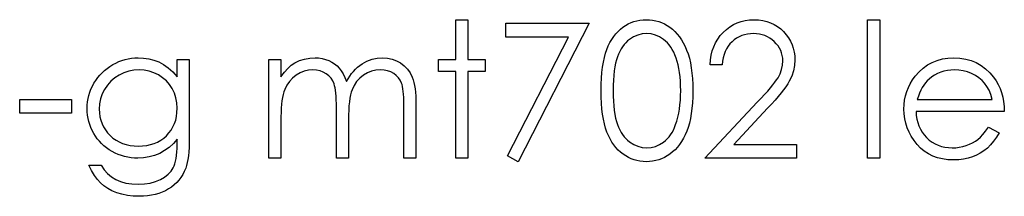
# Model space of a CAD drawing. Header units: inches. Extents: x 0.1 to 87.3, y 0.1 to 33.9.
# Tile 131 of 161: x 33.895 to 34.579, y 24.606 to 24.729. Entities that reach past the tile are written whole.
import ezdxf

# ---------------------------------------------------------------- set-up
doc = ezdxf.new("R2010")
doc.units = ezdxf.units.IN
doc.header["$MEASUREMENT"] = 0

msp = doc.modelspace()

# ---------------------------------------------------------------- linework, layer by layer
at = {"color": 7, "linetype": 'Continuous', "flags": 128}
for points in [[(34.197722, 24.728883), (34.206137, 24.728883), (34.206137, 24.728883), (34.206137, 24.701238), (34.206137, 24.701238), (34.218156, 24.701238), (34.218156, 24.701238), (34.218156, 24.692825), (34.218156, 24.692825), (34.206137, 24.692825), (34.206137, 24.692825), (34.206137, 24.632729), (34.206137, 24.632729), (34.197723, 24.632729), (34.197723, 24.632729), (34.197723, 24.692825), (34.197723, 24.692825), (34.185704, 24.692825), (34.185704, 24.692825), (34.185704, 24.701238), (34.185704, 24.701238), (34.197723, 24.701238), (34.197723, 24.701238), (34.197723, 24.728883)], [(34.232578, 24.726479), (34.290271, 24.726479), (34.290271, 24.726479), (34.240993, 24.630325), (34.240993, 24.630325), (34.233725, 24.634325), (34.233725, 24.634325), (34.276036, 24.716863), (34.276036, 24.716863), (34.232579, 24.716863), (34.232579, 24.716863), (34.232579, 24.726479)], [(34.298683, 24.679566), (34.298741, 24.684073), (34.298929, 24.688318), (34.299248, 24.692318), (34.29968, 24.696036), (34.300225, 24.699492), (34.30092, 24.702684), (34.301727, 24.705614), (34.302647, 24.708281), (34.30368, 24.710741), (34.304826, 24.713051), (34.306084, 24.715192), (34.307436, 24.717201), (34.308882, 24.719042), (34.310422, 24.720732), (34.312075, 24.722253), (34.31384, 24.723643), (34.315681, 24.724864), (34.317578, 24.725934), (34.319512, 24.726836), (34.321521, 24.727568), (34.323568, 24.72815), (34.325672, 24.728563), (34.327813, 24.728807), (34.330029, 24.728883), (34.330029, 24.728883), (34.332264, 24.728807), (34.334461, 24.728563), (34.336583, 24.72815), (34.338668, 24.727568), (34.340696, 24.726836), (34.342668, 24.725934), (34.344602, 24.724864), (34.346461, 24.723624), (34.348245, 24.722234), (34.349954, 24.720657), (34.351551, 24.718929), (34.353053, 24.717051), (34.354462, 24.714985), (34.355776, 24.712769), (34.356978, 24.710384), (34.358105, 24.70783), (34.3591, 24.705088), (34.359983, 24.702121), (34.360715, 24.698928), (34.361316, 24.69551), (34.361786, 24.691867), (34.362124, 24.68798), (34.362312, 24.683886), (34.362387, 24.679566), (34.362387, 24.679566), (34.362312, 24.675266), (34.362124, 24.67119), (34.361786, 24.667322), (34.361335, 24.663697), (34.360734, 24.660298), (34.360002, 24.657124), (34.359157, 24.654157), (34.358161, 24.651434), (34.357053, 24.648898), (34.355851, 24.646532), (34.354555, 24.644316), (34.353147, 24.64225), (34.351645, 24.640353), (34.350029, 24.638626), (34.34832, 24.637048), (34.346518, 24.63564), (34.34464, 24.6344), (34.342705, 24.633311), (34.340715, 24.63241), (34.338686, 24.631658), (34.336602, 24.631076), (34.334461, 24.630663), (34.332264, 24.6304), (34.330029, 24.630325), (34.330029, 24.630325), (34.327813, 24.6304), (34.325672, 24.630644), (34.323568, 24.631057), (34.32154, 24.631621), (34.319549, 24.632334), (34.317615, 24.633236), (34.315737, 24.634288), (34.313915, 24.635489), (34.312169, 24.63686), (34.310516, 24.638382), (34.308976, 24.640072), (34.30753, 24.641931), (34.306178, 24.643922), (34.30492, 24.646081), (34.303755, 24.64841), (34.302704, 24.650889), (34.301765, 24.653575), (34.300938, 24.656523), (34.300262, 24.659734), (34.299699, 24.66319), (34.299248, 24.66689), (34.298929, 24.670871), (34.298741, 24.675097), (34.298685, 24.679566)], [(34.382819, 24.697633), (34.374406, 24.697633), (34.374406, 24.697633), (34.374631, 24.700975), (34.37512, 24.704168), (34.375852, 24.707192), (34.376866, 24.710084), (34.378124, 24.712807), (34.379646, 24.715399), (34.38143, 24.717821), (34.383477, 24.720094), (34.385712, 24.722159), (34.388097, 24.723943), (34.390594, 24.725446), (34.393205, 24.726685), (34.395965, 24.727643), (34.398839, 24.728338), (34.401844, 24.728751), (34.40498, 24.728883), (34.40498, 24.728883), (34.40806, 24.728751), (34.411008, 24.728357), (34.413788, 24.727718), (34.416436, 24.726817), (34.418915, 24.725634), (34.421243, 24.724206), (34.423441, 24.722535), (34.425469, 24.720582), (34.427309, 24.71846), (34.428887, 24.716244), (34.430239, 24.713934), (34.431347, 24.711549), (34.432192, 24.709051), (34.432812, 24.706459), (34.433169, 24.703792), (34.4333, 24.701013), (34.4333, 24.701013), (34.433056, 24.697107), (34.432324, 24.693332), (34.431122, 24.689689), (34.429413, 24.686158), (34.428323, 24.684355), (34.427009, 24.682383), (34.425469, 24.680261), (34.423704, 24.678007), (34.421694, 24.675566), (34.419478, 24.672993), (34.417018, 24.67027), (34.414332, 24.667378), (34.414332, 24.667378), (34.390876, 24.642344), (34.390876, 24.642344), (34.434502, 24.642344), (34.434502, 24.642344), (34.434502, 24.632729), (34.434502, 24.632729), (34.3708, 24.632729), (34.3708, 24.632729), (34.407158, 24.671528), (34.407158, 24.671528), (34.409806, 24.674308), (34.41221, 24.676899), (34.41437, 24.679303), (34.416285, 24.681519), (34.417957, 24.683566), (34.419403, 24.685407), (34.420586, 24.687078), (34.421544, 24.688562), (34.423009, 24.691379), (34.42406, 24.694271), (34.42468, 24.697219), (34.424887, 24.700262), (34.424887, 24.700262), (34.424793, 24.702177), (34.424511, 24.704018), (34.42406, 24.705783), (34.423422, 24.707492), (34.422577, 24.709145), (34.421563, 24.710704), (34.42038, 24.712206), (34.41899, 24.713652), (34.417469, 24.714967), (34.415872, 24.716112), (34.414201, 24.71707), (34.412436, 24.717859), (34.410576, 24.718478), (34.408661, 24.71891), (34.406651, 24.719173), (34.404548, 24.719267), (34.404548, 24.719267), (34.402351, 24.719173), (34.400247, 24.71891), (34.398238, 24.71846), (34.396322, 24.71784), (34.394501, 24.717051), (34.392773, 24.716075), (34.391139, 24.71491), (34.389599, 24.713577), (34.388191, 24.712093), (34.386951, 24.710459), (34.385862, 24.708675), (34.384923, 24.70676), (34.384153, 24.704694), (34.383552, 24.702478), (34.383101, 24.70013), (34.382819, 24.697633)], [(34.48378, 24.728883), (34.492194, 24.728883), (34.492194, 24.728883), (34.492194, 24.632729), (34.492194, 24.632729), (34.483781, 24.632729), (34.483781, 24.632729), (34.483781, 24.728883)], [(34.307098, 24.679604), (34.307136, 24.675848), (34.307286, 24.672317), (34.307511, 24.669012), (34.307812, 24.665969), (34.308225, 24.663152), (34.308713, 24.660561), (34.309296, 24.658213), (34.309972, 24.65611), (34.310742, 24.654176), (34.311587, 24.652373), (34.312507, 24.650682), (34.313521, 24.649124), (34.314629, 24.647678), (34.315812, 24.646344), (34.317089, 24.645142), (34.318441, 24.644053), (34.321296, 24.64225), (34.324226, 24.640973), (34.32723, 24.640203), (34.33031, 24.63994), (34.33031, 24.63994), (34.333409, 24.640184), (34.336414, 24.640954), (34.339306, 24.642194), (34.342104, 24.643959), (34.343438, 24.64503), (34.344677, 24.646213), (34.345842, 24.647546), (34.346931, 24.648992), (34.347926, 24.650551), (34.348846, 24.65226), (34.349673, 24.654082), (34.350424, 24.656035), (34.350424, 24.656035), (34.35125, 24.658551), (34.351983, 24.661181), (34.352584, 24.663941), (34.353091, 24.666815), (34.353466, 24.669819), (34.353748, 24.672956), (34.353917, 24.676223), (34.353973, 24.679604), (34.353973, 24.679604), (34.353917, 24.682984), (34.353785, 24.686214), (34.353523, 24.689275), (34.353185, 24.692186), (34.352734, 24.694947), (34.352208, 24.697539), (34.351551, 24.69998), (34.350818, 24.702271), (34.349992, 24.704412), (34.34909, 24.706384), (34.348114, 24.708225), (34.347062, 24.709915), (34.345935, 24.711455), (34.344715, 24.712844), (34.343438, 24.714084), (34.342086, 24.715173), (34.33925, 24.716957), (34.336358, 24.718253), (34.333372, 24.719004), (34.33031, 24.719267), (34.33031, 24.719267), (34.327212, 24.719004), (34.324188, 24.718253), (34.321277, 24.716957), (34.318441, 24.715173), (34.317089, 24.714103), (34.315831, 24.712901), (34.314648, 24.711567), (34.313559, 24.710121), (34.312544, 24.708563), (34.311605, 24.706872), (34.31076, 24.70507), (34.30999, 24.703135), (34.309314, 24.701032), (34.308732, 24.698684), (34.308225, 24.696111), (34.307831, 24.693276), (34.307511, 24.690214), (34.307286, 24.686928), (34.307136, 24.683379), (34.307098, 24.679604)], [(34.004212, 24.701238), (34.012627, 24.701238), (34.012627, 24.701238), (34.012627, 24.64687), (34.012627, 24.64687), (34.01259, 24.643396), (34.012477, 24.640166), (34.01227, 24.63718), (34.012007, 24.634438), (34.011651, 24.631921), (34.011219, 24.629668), (34.010712, 24.627639), (34.010129, 24.625855), (34.010129, 24.625855), (34.00919, 24.623564), (34.008101, 24.621423), (34.006862, 24.619414), (34.005453, 24.617536), (34.003876, 24.615789), (34.002167, 24.614174), (34.000289, 24.61269), (33.998242, 24.611357), (33.996082, 24.610174), (33.99381, 24.609141), (33.991424, 24.608258), (33.988927, 24.607564), (33.986335, 24.607), (33.983631, 24.606606), (33.980814, 24.606362), (33.977903, 24.606286), (33.977903, 24.606286), (33.973659, 24.606437), (33.96964, 24.606925), (33.965827, 24.607695), (33.96224, 24.608803), (33.958935, 24.610174), (33.955949, 24.611751), (33.953301, 24.613536), (33.950953, 24.615545), (33.948813, 24.617911), (33.946765, 24.620747), (33.944794, 24.62409), (33.942916, 24.627921), (33.942916, 24.627921), (33.951329, 24.627921), (33.951329, 24.627921), (33.953451, 24.624766), (33.955874, 24.622062), (33.958578, 24.619771), (33.961564, 24.61793), (33.964888, 24.616522), (33.968588, 24.615507), (33.972644, 24.614907), (33.977095, 24.6147), (33.977095, 24.6147), (33.98149, 24.614907), (33.985528, 24.615507), (33.989208, 24.616522), (33.992532, 24.61793), (33.995462, 24.619658), (33.997941, 24.621592), (33.999951, 24.623733), (34.001528, 24.626081), (34.002167, 24.627414), (34.002711, 24.628935), (34.003162, 24.630663), (34.003538, 24.632597), (34.003838, 24.634719), (34.004045, 24.637048), (34.004176, 24.639583), (34.004214, 24.642307), (34.004214, 24.642307), (34.004214, 24.645856), (34.004214, 24.645856), (34.001584, 24.64287), (33.998692, 24.640241), (33.995519, 24.637987), (33.992063, 24.636109), (33.98842, 24.634626), (33.984664, 24.633574), (33.980814, 24.632935), (33.976832, 24.632729), (33.976832, 24.632729), (33.974485, 24.632804), (33.972175, 24.633029), (33.969903, 24.633386), (33.967668, 24.633893), (33.96547, 24.63455), (33.963311, 24.635358), (33.96117, 24.636297), (33.959085, 24.637386), (33.957076, 24.638607), (33.955179, 24.639922), (33.953395, 24.64133), (33.951723, 24.642851), (33.950183, 24.644466), (33.948756, 24.646175), (33.947442, 24.647997), (33.94624, 24.649913), (33.945188, 24.651903), (33.944268, 24.65395), (33.943479, 24.656035), (33.94284, 24.658176), (33.942352, 24.660354), (33.941995, 24.662589), (33.941789, 24.66488), (33.941714, 24.667209), (33.941714, 24.667209), (33.941789, 24.669538), (33.942014, 24.671848), (33.942371, 24.674101), (33.942897, 24.676317), (33.943554, 24.678496), (33.944362, 24.680637), (33.945319, 24.682721), (33.946427, 24.684787), (33.947667, 24.686778), (33.949019, 24.688656), (33.950484, 24.690421), (33.952061, 24.692093), (33.953752, 24.693651), (33.955555, 24.695097), (33.95747, 24.696449), (33.959498, 24.697689), (33.961602, 24.698797), (33.963724, 24.699774), (33.965884, 24.700581), (33.968062, 24.701257), (33.970278, 24.701764), (33.972532, 24.70214), (33.974804, 24.702365), (33.977095, 24.70244), (33.977095, 24.70244), (33.98087, 24.702253), (33.984513, 24.701708), (33.988025, 24.700806), (33.991406, 24.699529), (33.994692, 24.697802), (33.997941, 24.69551), (34.001096, 24.692656), (34.004214, 24.689257), (34.004214, 24.689257), (34.004214, 24.701238)], [(34.067915, 24.701238), (34.076329, 24.701238), (34.076329, 24.701238), (34.076329, 24.689332), (34.076329, 24.689332), (34.078658, 24.692412), (34.081024, 24.695041), (34.083409, 24.697219), (34.085832, 24.698966), (34.085832, 24.698966), (34.089231, 24.700487), (34.092724, 24.701576), (34.096292, 24.702215), (34.099954, 24.70244), (34.099954, 24.70244), (34.102433, 24.702309), (34.104837, 24.701952), (34.107185, 24.701332), (34.109457, 24.700468), (34.111617, 24.699398), (34.113551, 24.698177), (34.115298, 24.696788), (34.116819, 24.695229), (34.11819, 24.693426), (34.119486, 24.691266), (34.120669, 24.688768), (34.121758, 24.685895), (34.121758, 24.685895), (34.122885, 24.687867), (34.124087, 24.689707), (34.125364, 24.691435), (34.126697, 24.693032), (34.128106, 24.694515), (34.12957, 24.695867), (34.13111, 24.697107), (34.132726, 24.698215), (34.136068, 24.700055), (34.139561, 24.701389), (34.143148, 24.702177), (34.146886, 24.70244), (34.146886, 24.70244), (34.150322, 24.702215), (34.153553, 24.701558), (34.156576, 24.700431), (34.159393, 24.698872), (34.161929, 24.696919), (34.164126, 24.694609), (34.165966, 24.691961), (34.16745, 24.688937), (34.16807, 24.687247), (34.168595, 24.68535), (34.169046, 24.683266), (34.169422, 24.680975), (34.169703, 24.678496), (34.16991, 24.67581), (34.170041, 24.672918), (34.170079, 24.669838), (34.170079, 24.669838), (34.170079, 24.632729), (34.170079, 24.632729), (34.161666, 24.632729), (34.161666, 24.632729), (34.161666, 24.669876), (34.161666, 24.669876), (34.161647, 24.672505), (34.161572, 24.674928), (34.16144, 24.677125), (34.161271, 24.679115), (34.161046, 24.680881), (34.160764, 24.68244), (34.160445, 24.683792), (34.160069, 24.684919), (34.15913, 24.686872), (34.15791, 24.688637), (34.156407, 24.690177), (34.154623, 24.691529), (34.152614, 24.692618), (34.150398, 24.693407), (34.148012, 24.693877), (34.145421, 24.694027), (34.145421, 24.694027), (34.142247, 24.693801), (34.139223, 24.693088), (34.136313, 24.691923), (34.133552, 24.690271), (34.131035, 24.688243), (34.128894, 24.685895), (34.12711, 24.683228), (34.125683, 24.680261), (34.125101, 24.678571), (34.124594, 24.676618), (34.124181, 24.674402), (34.123824, 24.671923), (34.123561, 24.669181), (34.123354, 24.666176), (34.123242, 24.662908), (34.123204, 24.659378), (34.123204, 24.659378), (34.123204, 24.632729), (34.123204, 24.632729), (34.114791, 24.632729), (34.114791, 24.632729), (34.114791, 24.667566), (34.114791, 24.667566), (34.114772, 24.670514), (34.114697, 24.673237), (34.114565, 24.675698), (34.114396, 24.677914), (34.114171, 24.679885), (34.113908, 24.681594), (34.113589, 24.683078), (34.113213, 24.684299), (34.112293, 24.686402), (34.111072, 24.68828), (34.109551, 24.689933), (34.107748, 24.69136), (34.10572, 24.692524), (34.103485, 24.69337), (34.101081, 24.693858), (34.09849, 24.694027), (34.09849, 24.694027), (34.095447, 24.693801), (34.092499, 24.693107), (34.089644, 24.691961), (34.086902, 24.690365), (34.084386, 24.688374), (34.082207, 24.686064), (34.080386, 24.683454), (34.078921, 24.680505), (34.07832, 24.678853), (34.077794, 24.677012), (34.077343, 24.674946), (34.076986, 24.672674), (34.076686, 24.670214), (34.076498, 24.667528), (34.076367, 24.664655), (34.076329, 24.661556), (34.076329, 24.661556), (34.076329, 24.632729), (34.076329, 24.632729), (34.067916, 24.632729), (34.067916, 24.632729), (34.067916, 24.701238)], [(34.567652, 24.654363), (34.575127, 24.650438), (34.575127, 24.650438), (34.573287, 24.647302), (34.571315, 24.644485), (34.569211, 24.641969), (34.566958, 24.63979), (34.564573, 24.637893), (34.562056, 24.636241), (34.559371, 24.634813), (34.556554, 24.63363), (34.553568, 24.63271), (34.550394, 24.632053), (34.547032, 24.631658), (34.543483, 24.631527), (34.543483, 24.631527), (34.539539, 24.631696), (34.53582, 24.632203), (34.532327, 24.633048), (34.529041, 24.634231), (34.525999, 24.635752), (34.523163, 24.637612), (34.520534, 24.639809), (34.518148, 24.642344), (34.516008, 24.645086), (34.514148, 24.647922), (34.51259, 24.650852), (34.511313, 24.653875), (34.510298, 24.656974), (34.509585, 24.660148), (34.509172, 24.663434), (34.509021, 24.666796), (34.509021, 24.666796), (34.509153, 24.669951), (34.50951, 24.673031), (34.510129, 24.676017), (34.510993, 24.678928), (34.512101, 24.681745), (34.513453, 24.684468), (34.515069, 24.687116), (34.516909, 24.68967), (34.516909, 24.68967), (34.519519, 24.692656), (34.522336, 24.695266), (34.52536, 24.697445), (34.528609, 24.699248), (34.532064, 24.700637), (34.535727, 24.701652), (34.539595, 24.702234), (34.543689, 24.70244), (34.543689, 24.70244), (34.547896, 24.702234), (34.551896, 24.701595), (34.555671, 24.700544), (34.55922, 24.699079), (34.562563, 24.697182), (34.565681, 24.694853), (34.568592, 24.692111), (34.571277, 24.688956), (34.571277, 24.688956), (34.573005, 24.686496), (34.574489, 24.683904), (34.575766, 24.681144), (34.576799, 24.678252), (34.577625, 24.675209), (34.578226, 24.672017), (34.578583, 24.668674), (34.578733, 24.665181), (34.578733, 24.665181), (34.517435, 24.665181), (34.517435, 24.665181), (34.517604, 24.662476), (34.517979, 24.659885), (34.51858, 24.657425), (34.519407, 24.655096), (34.520421, 24.652899), (34.52166, 24.650814), (34.523125, 24.648861), (34.524797, 24.64702), (34.526637, 24.645368), (34.528571, 24.643922), (34.530618, 24.642701), (34.532778, 24.641706), (34.535032, 24.640936), (34.537398, 24.640391), (34.539858, 24.640053), (34.542431, 24.63994), (34.542431, 24.63994), (34.544948, 24.640034), (34.547408, 24.640335), (34.549849, 24.640842), (34.552253, 24.641537), (34.554563, 24.6424), (34.556685, 24.643415), (34.558619, 24.644541), (34.560385, 24.6458), (34.562094, 24.647321), (34.563878, 24.649274), (34.565737, 24.651603), (34.567653, 24.654363)], [(33.97777, 24.694027), (33.97409, 24.693801), (33.970541, 24.693125), (33.967142, 24.692017), (33.963855, 24.69044), (33.960813, 24.688487), (33.958127, 24.686177), (33.95578, 24.683529), (33.95377, 24.680543), (33.952174, 24.677313), (33.951047, 24.67397), (33.950352, 24.670477), (33.950127, 24.666871), (33.950127, 24.666871), (33.95024, 24.664148), (33.950597, 24.661537), (33.951198, 24.65904), (33.952024, 24.656692), (33.953076, 24.654439), (33.954371, 24.652316), (33.955911, 24.650307), (33.957677, 24.648429), (33.95963, 24.64672), (33.961733, 24.645236), (33.963987, 24.643997), (33.966353, 24.642964), (33.96887, 24.642175), (33.971536, 24.641593), (33.974335, 24.641255), (33.977264, 24.641142), (33.977264, 24.641142), (33.980232, 24.641255), (33.983049, 24.641593), (33.985715, 24.642156), (33.988232, 24.642945), (33.990598, 24.643959), (33.992814, 24.645218), (33.994899, 24.646682), (33.996814, 24.648373), (33.998542, 24.650251), (34.000044, 24.652279), (34.001322, 24.654439), (34.002373, 24.65673), (34.003181, 24.659171), (34.003744, 24.661763), (34.004101, 24.664486), (34.004214, 24.667359), (34.004214, 24.667359), (34.004007, 24.671096), (34.003369, 24.674608), (34.002298, 24.677932), (34.000814, 24.681031), (33.998936, 24.683886), (33.996702, 24.686421), (33.994129, 24.688637), (33.99118, 24.690534), (33.988006, 24.692055), (33.98472, 24.693163), (33.981302, 24.693801), (33.977771, 24.694027)], [(34.570318, 24.673594), (34.569324, 24.676918), (34.568103, 24.679885), (34.566695, 24.682496), (34.56508, 24.68475), (34.563239, 24.68674), (34.561098, 24.688524), (34.558695, 24.690102), (34.556009, 24.691473), (34.553154, 24.6926), (34.550206, 24.693388), (34.547201, 24.693877), (34.544121, 24.694027), (34.544121, 24.694027), (34.541605, 24.693933), (34.539163, 24.693632), (34.536816, 24.693125), (34.534581, 24.692431), (34.532403, 24.69151), (34.530337, 24.690421), (34.528365, 24.689106), (34.526468, 24.687604), (34.526468, 24.687604), (34.525153, 24.686365), (34.523933, 24.684975), (34.522787, 24.683454), (34.521735, 24.681782), (34.520759, 24.679942), (34.519857, 24.67797), (34.51905, 24.675867), (34.518317, 24.673594), (34.518317, 24.673594), (34.570319, 24.673594)], [(33.894838, 24.673594), (33.930896, 24.673594), (33.930896, 24.673594), (33.930896, 24.663979), (33.930896, 24.663979), (33.894839, 24.663979), (33.894839, 24.663979), (33.894839, 24.673594)]]:
    msp.add_lwpolyline(points, dxfattribs=at)

doc.saveas('drawing.dxf')
